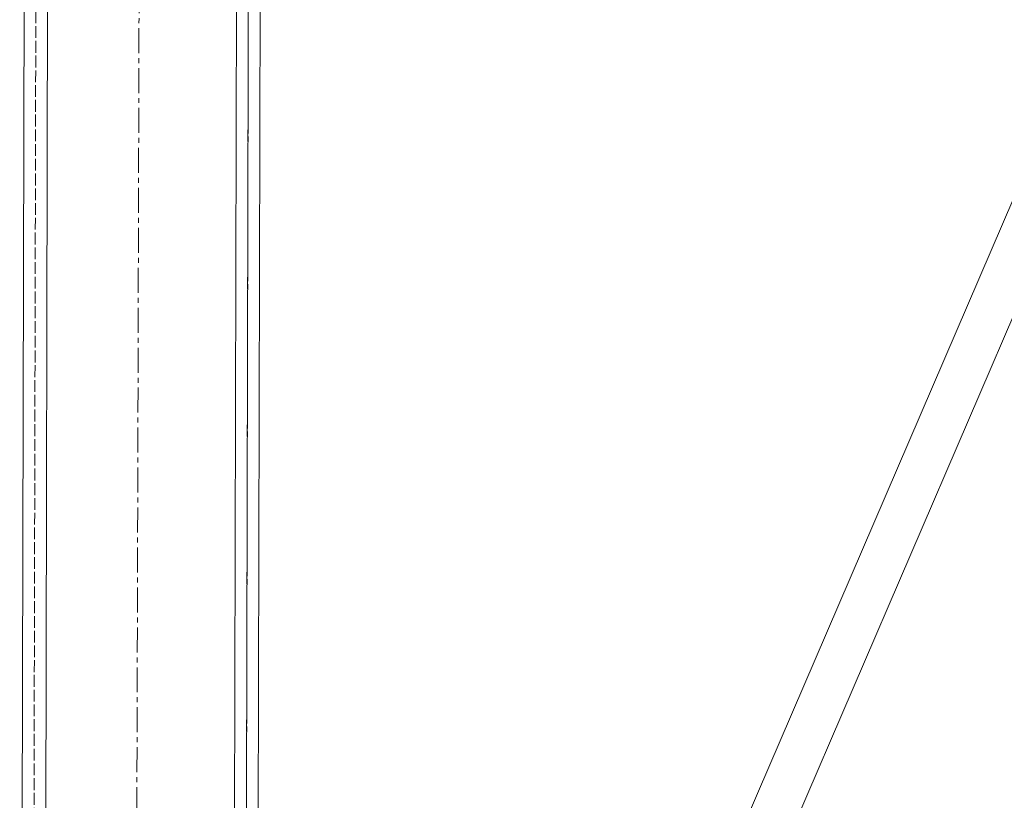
# Model space of a CAD drawing. Header units: millimetres. Extents: x -15129 to 9171, y -18789 to 5877.
# Tile 145 of 256: x -1153 to -903, y -16536 to -16337. Entities that reach past the tile are written whole.
import ezdxf

# ---------------------------------------------------------------- set-up
doc = ezdxf.new("R2010")
doc.units = ezdxf.units.MM
doc.linetypes.add('ACAD_ISO02W100', pattern=[15, 12, -3])
doc.linetypes.add('CENTER', pattern=[50.8, 31.75, -6.35, 6.35, -6.35])
doc.layers.add('AS_Belki', color=145, linetype='Continuous')

msp = doc.modelspace()

# ---------------------------------------------------------------- linework, layer by layer
at = {"color": 5, "linetype": 'CENTER', "lineweight": 13, "ltscale": 0.2}
msp.add_line((-1118.09, -14663.04), (-1126.5, -17744.35, 38010), dxfattribs=at)
at = {"layer": 'AS_Belki', "color": 145, "linetype": 'Continuous', "lineweight": 13, "ltscale": 0.25}
for p, q in [((-1142.32, -14758.2), (-1147, -16827.95)), ((-1099, -16828.06), (-1094.32, -14758.31)), ((-1152.99, -16821.93), (-1148.33, -14764.19)), ((-1088.33, -14764.32), (-1092.66, -16678.61)), ((-793.02, -16133.14), (-989.63, -16590.17)), ((-978.38, -16593.81), (-782.26, -16137.89))]:
    msp.add_line(p, q, dxfattribs=at)
at = {"layer": 'AS_Belki', "color": 84, "linetype": 'ACAD_ISO02W100', "lineweight": 13, "ltscale": 0.25}
for p, q in [((-1149.99, -16821.94), (-1145.33, -14764.19)), ((-1095.99, -16822.06), (-1091.33, -14764.31)), ((-1095.64, -16670.03), (-1094.47, -16153.15))]:
    msp.add_line(p, q, dxfattribs=at)

doc.saveas('drawing.dxf')
